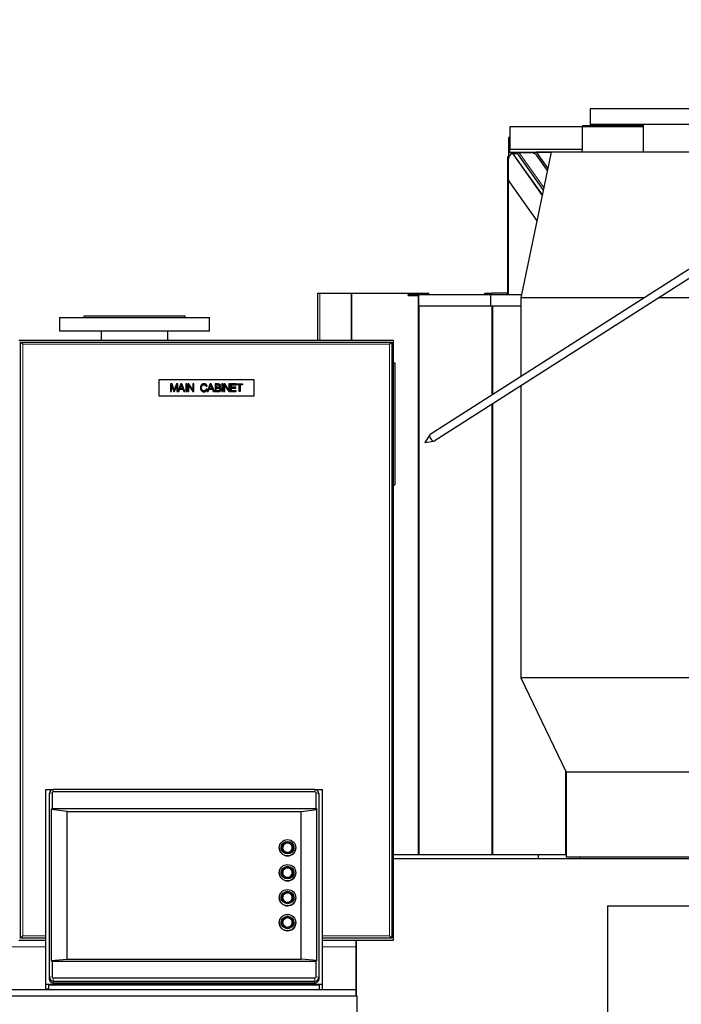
# Model space of a CAD drawing. Header units: inches. Extents: x 0 to 23760, y -13 to 16800.
# Tile 154 of 256: x 6925 to 7808, y 13866 to 15179. Entities that reach past the tile are written whole.
import ezdxf

# ---------------------------------------------------------------- set-up
doc = ezdxf.new("R2010")
doc.units = ezdxf.units.IN
doc.layers.add('1', color=7, linetype='Continuous', true_color=0xffffff)
doc.layers.add('254', color=7, linetype='Continuous', true_color=0xffffff)

msp = doc.modelspace()

# ---------------------------------------------------------------- linework, layer by layer
at = {"layer": '1', "color": 2, "linetype": 'Continuous', "lineweight": 25}
for p, q in [((7686.407, 15060.341), (7686.407, 15039.56)), ((8153.148, 15060.341), (7686.407, 15060.341)), ((7579.011, 15036.332), (7579.011, 15006.102)), ((7675.511, 15036.332), (7579.011, 15036.332)), ((7756.757, 15036.332), (7675.511, 15036.332)), ((7675.511, 15036.332), (7675.511, 15006.102)), ((7676.011, 15036.332), (7676.011, 15037.832)), ((7756.771, 15037.832), (7676.011, 15037.832)), ((8120.619, 15039.56), (7686.407, 15039.56)), ((7756.758, 15039.56), (7756.758, 15002.56)), ((7579.011, 15022.332), (7577.511, 15022.332)), ((7577.511, 15022.332), (7577.511, 15001.877)), ((7576.011, 14996.832), (7577.077, 14996.832)), ((7576.011, 14996.832), (7576.011, 14815.332)), ((7578.062, 14996.832), (7577.077, 14996.832)), ((7577.511, 15001.877), (7577.511, 14996.832)), ((7583.487, 15001.877), (7577.511, 15001.877)), ((7579.011, 15002.332), (7579.011, 15006.102)), ((7675.511, 15006.102), (7579.011, 15006.102)), ((7634.248, 15002.332), (7579.011, 15002.332)), ((7583.915, 15002.332), (7582.528, 15000.86)), ((7582.967, 15000.244), (7584.782, 15001.28)), ((7589.205, 15000.473), (7583.448, 15000.473)), ((7622.432, 14945.727), (7583.448, 15000.473)), ((7584.944, 15001.278), (7584.194, 15002.332)), ((7589.038, 15001.28), (7584.782, 15001.28)), ((7585.805, 15001.278), (7585.054, 15002.332)), ((7611.511, 15001.877), (7585.378, 15001.877)), ((7589.038, 15001.28), (7589.532, 15000.586)), ((7589.205, 15000.473), (7623.737, 14951.979)), ((7607.248, 15001.844), (7591.656, 15001.844)), ((7634.296, 15002.56), (7593.721, 14808.204)), ((7611.511, 15002.332), (7611.511, 15001.877)), ((7611.511, 15001.877), (7611.511, 15000.923)), ((7634.296, 15002.56), (7614.582, 15002.56)), ((7614.742, 15002.331), (7629.766, 14980.86)), ((7629.209, 14978.187), (7615.134, 14997.953)), ((7961.138, 15002.56), (7634.296, 15002.56)), ((7675.511, 15002.56), (7675.511, 15006.102)), ((7576.684, 14991.28), (7576.684, 14969.063)), ((7578.693, 14962.502), (7615.224, 14911.2)), ((7323.014, 14814.332), (7325.514, 14814.332)), ((7323.014, 14751.826), (7323.014, 14814.332)), ((7325.514, 14814.332), (7367.605, 14814.332)), ((7367.605, 14814.332), (7368.178, 14814.332)), ((7368.178, 14814.332), (7457.161, 14814.332)), ((7443.511, 14812.832), (7553.65, 14812.832)), ((7443.511, 14811.332), (7443.511, 14812.832)), ((7457.161, 14814.332), (7470.851, 14814.332)), ((7457.161, 14812.832), (7457.161, 14814.332)), ((7470.851, 14812.832), (7470.851, 14814.332)), ((7545.511, 14814.332), (7555.511, 14814.332)), ((7545.511, 14812.832), (7545.511, 14814.332)), ((7553.65, 14812.832), (7594.688, 14812.832)), ((7553.65, 14797.832), (7553.65, 14812.832)), ((7575.011, 14814.332), (7555.511, 14814.332)), ((7576.011, 14815.332), (7576.011, 14812.832)), ((7443.511, 14811.332), (7457.354, 14811.332)), ((7457.161, 14065.332), (7457.161, 14811.332)), ((7457.354, 14811.332), (7457.354, 14797.832)), ((7593.721, 14808.204), (7593.721, 14703.191)), ((7758.199, 14808.204), (7593.721, 14808.204)), ((7920.563, 14808.204), (7776.783, 14808.204)), ((7457.354, 14797.832), (7553.65, 14797.832)), ((7458.022, 14065.332), (7458.022, 14797.822)), ((7553.65, 14797.832), (7593.722, 14797.832)), ((7555.49, 14678.789), (7555.49, 14797.822)), ((6978.514, 14781.94), (6978.514, 14763.94)), ((6978.514, 14781.94), (7178.514, 14781.94)), ((7011.014, 14783.94), (7011.014, 14781.94)), ((7146.014, 14783.94), (7011.014, 14783.94)), ((7146.014, 14781.94), (7146.014, 14783.94)), ((7178.514, 14763.94), (7178.514, 14781.94)), ((7178.514, 14763.94), (6978.514, 14763.94)), ((7034.064, 14763.94), (7034.064, 14751.832)), ((7122.964, 14751.832), (7122.964, 14763.94)), ((6924.014, 14751.832), (7424.014, 14751.832)), ((6926.514, 14749.332), (7421.514, 14749.332)), ((6929.514, 14746.332), (6926.514, 14749.332)), ((6926.514, 13954.332), (6926.514, 14749.332)), ((7418.514, 14746.332), (7421.514, 14749.332)), ((7421.514, 14749.332), (7421.514, 13954.332)), ((7424.014, 13951.832), (7424.014, 14751.832)), ((7424.014, 14721.801), (7425.514, 14721.801)), ((7425.514, 14721.801), (7425.514, 14558.801)), ((7111.514, 14699.332), (7237.514, 14699.332)), ((7111.514, 14677.332), (7111.514, 14699.332)), ((7237.514, 14699.332), (7237.514, 14677.332)), ((7126.514, 14693.418), (7126.514, 14683.247)), ((7128.539, 14693.418), (7126.514, 14693.418)), ((7126.514, 14683.247), (7127.811, 14683.247)), ((7127.811, 14691.905), (7130.752, 14683.247)), ((7127.811, 14683.247), (7127.811, 14691.905)), ((7130.947, 14686.216), (7128.539, 14693.418)), ((7130.752, 14683.247), (7131.966, 14683.247)), ((7131.966, 14683.247), (7134.922, 14691.76)), ((7134.408, 14693.418), (7131.973, 14686.341)), ((7136.219, 14693.418), (7134.408, 14693.418)), ((7134.922, 14691.76), (7134.922, 14683.247)), ((7134.922, 14683.247), (7137.628, 14683.247)), ((7140.104, 14693.418), (7136.219, 14683.301)), ((7136.219, 14683.301), (7136.219, 14693.418)), ((7137.628, 14683.247), (7138.744, 14686.327)), ((7138.744, 14686.327), (7142.997, 14686.327)), ((7139.133, 14687.424), (7140.25, 14690.407)), ((7142.581, 14687.424), (7139.133, 14687.424)), ((7141.554, 14693.418), (7140.104, 14693.418)), ((7141.519, 14690.24), (7142.581, 14687.424)), ((7145.717, 14683.247), (7141.554, 14693.418)), ((7142.997, 14686.327), (7144.183, 14683.247)), ((7144.183, 14683.247), (7145.717, 14683.247)), ((7147.063, 14693.418), (7147.063, 14683.247)), ((7148.409, 14693.418), (7147.063, 14693.418)), ((7147.063, 14683.247), (7148.409, 14683.247)), ((7148.409, 14683.247), (7148.409, 14693.418)), ((7149.491, 14693.418), (7149.491, 14683.247)), ((7150.871, 14693.418), (7149.491, 14693.418)), ((7149.491, 14683.247), (7150.781, 14683.247)), ((7150.781, 14691.239), (7156.123, 14683.247)), ((7150.781, 14683.247), (7150.781, 14691.239)), ((7156.213, 14685.426), (7150.871, 14693.418)), ((7156.123, 14683.247), (7157.504, 14683.247)), ((7157.504, 14693.418), (7156.213, 14693.418)), ((7156.213, 14693.418), (7156.213, 14685.426)), ((7157.504, 14683.247), (7157.504, 14693.418)), ((7173.98, 14690.317), (7175.305, 14690.629)), ((7175.48, 14686.472), (7174.145, 14686.813)), ((7179.364, 14693.418), (7175.458, 14683.247)), ((7175.458, 14683.247), (7176.887, 14683.247)), ((7176.887, 14683.247), (7178.004, 14686.327)), ((7178.004, 14686.327), (7182.257, 14686.327)), ((7178.393, 14687.424), (7179.51, 14690.407)), ((7181.841, 14687.424), (7178.393, 14687.424)), ((7180.814, 14693.418), (7179.364, 14693.418)), ((7180.779, 14690.24), (7181.841, 14687.424)), ((7184.976, 14683.247), (7180.814, 14693.418)), ((7182.257, 14686.327), (7183.443, 14683.247)), ((7183.443, 14683.247), (7184.976, 14683.247)), ((7189.854, 14693.418), (7186.038, 14693.418)), ((7186.038, 14693.418), (7186.038, 14683.247)), ((7186.038, 14683.247), (7189.916, 14683.247)), ((7187.384, 14692.217), (7189.416, 14692.217)), ((7187.384, 14689.144), (7187.384, 14692.217)), ((7189.583, 14689.144), (7187.384, 14689.144)), ((7187.384, 14687.944), (7189.736, 14687.944)), ((7187.384, 14684.447), (7187.384, 14687.944)), ((7189.916, 14684.447), (7187.384, 14684.447)), ((7195.043, 14693.418), (7195.043, 14683.247)), ((7196.389, 14693.418), (7195.043, 14693.418)), ((7195.043, 14683.247), (7196.389, 14683.247)), ((7196.389, 14683.247), (7196.389, 14693.418)), ((7197.471, 14693.418), (7197.471, 14683.247)), ((7198.852, 14693.418), (7197.471, 14693.418)), ((7197.471, 14683.247), (7198.761, 14683.247)), ((7198.761, 14691.239), (7204.103, 14683.247)), ((7198.761, 14683.247), (7198.761, 14691.239)), ((7204.194, 14685.426), (7198.852, 14693.418)), ((7204.103, 14683.247), (7205.484, 14683.247)), ((7204.194, 14693.418), (7204.194, 14685.426)), ((7205.484, 14693.418), (7204.194, 14693.418)), ((7205.484, 14683.247), (7205.484, 14693.418)), ((7206.608, 14693.425), (7206.608, 14683.254)), ((7213.962, 14693.425), (7206.608, 14693.425)), ((7206.608, 14683.254), (7214.197, 14683.254)), ((7207.954, 14692.231), (7213.962, 14692.231)), ((7207.954, 14689.102), (7207.954, 14692.231)), ((7213.58, 14689.102), (7207.954, 14689.102)), ((7207.954, 14687.909), (7213.58, 14687.909)), ((7207.954, 14684.447), (7207.954, 14687.909)), ((7214.197, 14684.447), (7207.954, 14684.447)), ((7213.58, 14687.909), (7213.58, 14689.102)), ((7213.962, 14692.231), (7213.962, 14693.425)), ((7214.197, 14683.254), (7214.197, 14684.447)), ((7214.53, 14692.217), (7214.53, 14693.418)), ((7214.53, 14693.418), (7222.592, 14693.418)), ((7217.881, 14692.217), (7214.53, 14692.217)), ((7217.881, 14683.247), (7217.881, 14692.217)), ((7219.227, 14683.247), (7217.881, 14683.247)), ((7219.227, 14692.217), (7219.227, 14683.247)), ((7222.592, 14692.217), (7219.227, 14692.217)), ((7222.592, 14693.418), (7222.592, 14692.217)), ((7593.721, 14691.327), (7593.721, 14301.658)), ((7237.514, 14677.332), (7111.514, 14677.332)), ((7555.49, 14065.332), (7555.49, 14666.923)), ((7424.014, 14558.801), (7425.514, 14558.801)), ((7593.721, 14301.658), (7654.409, 14175.565)), ((7920.563, 14301.658), (7593.721, 14301.658)), ((7653.789, 14065.332), (7653.789, 14176.861)), ((7654.409, 14175.565), (7654.409, 14062.341)), ((7981.25, 14175.565), (7654.409, 14175.565)), ((6960.014, 13892.468), (6960.014, 14152.457)), ((6960.014, 14152.457), (6969.636, 14152.457)), ((6964.472, 14145.384), (6964.472, 13900.167)), ((6964.982, 14148.417), (6964.581, 14146.465)), ((6964.88, 13902.199), (6964.88, 14147.416)), ((6968.502, 14148.023), (6968.502, 14127.416)), ((7319.014, 14152.471), (6970.014, 14152.471)), ((7319.014, 14149.511), (6970.014, 14149.511)), ((7319.391, 14152.457), (7329.014, 14152.457)), ((7320.525, 14127.416), (7320.525, 14148.023)), ((7324.446, 14146.465), (7324.045, 14148.417)), ((7324.147, 14147.416), (7324.147, 13902.199)), ((7324.555, 13900.167), (7324.555, 14145.384)), ((7329.014, 13892.468), (7329.014, 14152.457)), ((6967.232, 14125.764), (6968.502, 14127.416)), ((6967.232, 14125.764), (6967.232, 13924.64)), ((6988.514, 14123.374), (6967.232, 14125.764)), ((6968.502, 14127.416), (7320.525, 14127.416)), ((6988.514, 14123.374), (7300.514, 14123.374)), ((6988.514, 13926.413), (6988.514, 14123.374)), ((7300.514, 14123.374), (7321.795, 14125.764)), ((7300.514, 13926.413), (7300.514, 14123.374)), ((7320.525, 14127.416), (7321.795, 14125.764)), ((7321.795, 13924.64), (7321.795, 14125.764)), ((7271.514, 14074.873), (7271.514, 14074.821)), ((7275.914, 14075.038), (7275.914, 14074.821)), ((7289.114, 14074.821), (7289.114, 14075.038)), ((7293.514, 14074.821), (7293.514, 14074.873)), ((7457.161, 14065.332), (7424.012, 14065.332)), ((7458.022, 14065.332), (7457.161, 14065.332)), ((7555.064, 14065.332), (7458.022, 14065.332)), ((7555.49, 14065.332), (7555.064, 14065.332)), ((7556.556, 14065.332), (7555.49, 14065.332)), ((7653.789, 14065.332), (7556.556, 14065.332)), ((7616.93, 14065.332), (7616.93, 14060.341)), ((7654.409, 14065.332), (7653.789, 14065.332)), ((7424.018, 14060.341), (8046.335, 14060.341)), ((7981.25, 14062.341), (7654.409, 14062.341)), ((7672.427, 14062.341), (7672.427, 14060.341)), ((7271.514, 14041.597), (7271.514, 14041.545)), ((7275.914, 14041.762), (7275.914, 14041.545)), ((7289.114, 14041.545), (7289.114, 14041.762)), ((7293.514, 14041.545), (7293.514, 14041.597)), ((7271.514, 14008.321), (7271.514, 14008.269)), ((7275.914, 14008.486), (7275.914, 14008.269)), ((7289.114, 14008.269), (7289.114, 14008.486)), ((7293.514, 14008.269), (7293.514, 14008.321)), ((7709.182, 13997.341), (8046.335, 13997.341)), ((7709.182, 13997.341), (7709.182, 13846.341)), ((7271.514, 13975.044), (7271.514, 13974.992)), ((7275.914, 13975.209), (7275.914, 13974.992)), ((7289.114, 13974.992), (7289.114, 13975.209)), ((7293.514, 13974.992), (7293.514, 13975.044)), ((6924.014, 13951.832), (6960.021, 13951.832)), ((6926.514, 13954.332), (6929.514, 13957.332)), ((6960.019, 13954.332), (6926.514, 13954.332)), ((7421.514, 13954.332), (7329.01, 13954.332)), ((7329.014, 13951.832), (7424.014, 13951.832)), ((7374.014, 13942.627), (7374.014, 13951.832)), ((7374.514, 13877.542), (7374.514, 13951.833)), ((7421.514, 13954.332), (7418.514, 13957.332)), ((7374.014, 13885.358), (7374.014, 13942.627)), ((6967.232, 13924.64), (6988.514, 13926.413)), ((6967.232, 13924.64), (6968.502, 13923.413)), ((6968.502, 13923.413), (7320.525, 13923.413)), ((6968.502, 13923.413), (6968.502, 13902.806)), ((6988.514, 13926.413), (7300.514, 13926.413)), ((7321.795, 13924.64), (7300.514, 13926.413)), ((7320.525, 13923.413), (7321.795, 13924.64)), ((7320.525, 13902.806), (7320.525, 13923.413)), ((6970.014, 13901.318), (7319.014, 13901.318)), ((6970.014, 13897.143), (7319.014, 13897.143)), ((6970.014, 13894.709), (7319.014, 13894.709)), ((7374.014, 13885.357), (6866.514, 13885.357)), ((6960.014, 13886.738), (6960.014, 13892.468)), ((7329.014, 13892.468), (6960.014, 13892.468)), ((6960.014, 13886.738), (6960.014, 13886.51)), ((6960.014, 13886.51), (6964.014, 13886.51)), ((6964.014, 13886.738), (6964.014, 13891.773)), ((7325.014, 13891.773), (6964.014, 13891.773)), ((6964.014, 13886.51), (6964.014, 13886.738)), ((7325.014, 13885.522), (7325.014, 13891.773)), ((7329.014, 13885.522), (7325.014, 13885.522)), ((7329.014, 13885.522), (7329.014, 13892.468)), ((7374.014, 13877.542), (7374.014, 13885.357)), ((6866.514, 13877.542), (7375.514, 13877.542)), ((7375.514, 13814.211), (7375.514, 13877.542))]:
    msp.add_line(p, q, dxfattribs=at)
at = {"layer": '1', "color": 110, "linetype": 'Continuous', "lineweight": 13}
for p, q in [((7577.077, 14996.832), (7577.077, 14994.339)), ((7582.967, 15000.244), (7622.286, 14945.027)), ((7624.515, 14955.699), (7591.656, 15001.844)), ((7577.077, 14966), (7577.077, 14812.832)), ((7325.514, 14751.826), (7325.514, 14814.332)), ((7367.605, 14751.826), (7367.605, 14814.332)), ((7368.178, 14751.826), (7368.178, 14814.332)), ((7555.511, 14812.832), (7555.511, 14814.332)), ((7555.064, 14678.509), (7555.064, 14797.822)), ((7556.556, 14679.465), (7556.556, 14797.822)), ((7418.514, 14746.332), (6929.514, 14746.332)), ((6929.514, 14746.332), (6929.514, 13957.332)), ((7418.514, 13957.332), (7418.514, 14746.332)), ((7555.064, 14065.332), (7555.064, 14666.654)), ((7556.556, 14065.332), (7556.556, 14667.599)), ((6964.88, 14147.416), (6964.472, 14145.384)), ((6968.502, 14148.023), (6964.88, 14147.416)), ((6970.014, 14149.511), (6970.014, 14152.471)), ((7319.014, 14149.511), (7319.014, 14152.471)), ((7320.525, 14148.023), (7324.147, 14147.416)), ((7324.147, 14147.416), (7324.555, 14145.384)), ((6929.514, 13957.332), (6960.015, 13957.332)), ((7329.011, 13957.332), (7418.514, 13957.332)), ((6960.02, 13942.627), (6898.518, 13942.627)), ((7374.014, 13942.627), (7329.013, 13942.627)), ((6964.88, 13902.199), (6964.472, 13900.167)), ((6968.502, 13902.806), (6964.88, 13902.199)), ((6970.014, 13901.318), (6970.014, 13897.143)), ((6970.014, 13897.143), (6970.014, 13894.709)), ((7319.014, 13901.318), (7319.014, 13897.143)), ((7319.014, 13897.143), (7319.014, 13894.709)), ((7320.525, 13902.806), (7324.147, 13902.199)), ((7324.147, 13902.199), (7324.555, 13900.167)), ((6960.014, 13886.738), (6964.014, 13886.738))]:
    msp.add_line(p, q, dxfattribs=at)
at = {"layer": '1', "color": 2, "linetype": 'Continuous', "lineweight": 25}
msp.add_arc((7575.011, 14815.332), 1, 270, 0, dxfattribs=at)
for centre, major_axis, ratio, start_param, end_param in [((7584.875, 14991.28), (0, -10), 0.81915204, 3.43219669, 4.71238898), ((7582.613, 14999.936), (0.848, 0.533), 0.08179422, 0.12944681, 1.0893779), ((7591.944, 15000.903), (-3.059, 0.098), 0.30590282, 4.81650015, 5.97577963), ((7591.293, 15001.817), (2.12, 1.332), 0.08179422, 3.27103946, 3.68255631), ((7606.78, 14992.579), (-9.562, -2.928), 0.91930192, 3.43879031, 4.39080053), ((7584.875, 14969.063), (0, -10), 0.81915204, 4.71238898, 5.42797397), ((6970.014, 14145.384), (5.542, 0), 0.98480775, 2.94222424, 3.14159265), ((6970.014, 14147.416), (-5.133, 0), 0.98480775, 4.71238901, 6.2831853), ((6970.014, 14148.023), (-1.511, 0), 0.98480775, 4.71238901, 6.28318529), ((7319.014, 14147.416), (-5.133, 0), 0.98480775, 3.1415927, 4.71238897), ((7319.014, 14148.023), (-1.511, 0), 0.98480775, 3.14159269, 4.71238897), ((7319.014, 14145.384), (5.542, 0), 0.98480775, 0, 0.19936842), ((7282.514, 14074.821), (-7.85, 0), 0.98480775, 3.14159265, 6.28318531), ((7282.514, 14075.09), (-6.3, 0), 0.98480775, 1.55155407, 6.28318531), ((7282.514, 14074.821), (-11, 0), 0.98480775, 0, 1.57079633), ((7282.514, 14074.821), (-6.6, 0), 0.98480775, 0, 1.57079633), ((7282.514, 14074.821), (-11, 0), 0.98480775, 1.57079633, 3.14159265), ((7282.514, 14074.821), (-6.6, 0), 0.98480775, 1.57079633, 3.14159265), ((7282.514, 14041.545), (-11, 0), 0.98480775, 0, 1.57079633), ((7282.514, 14041.545), (-7.85, 0), 0.98480775, 3.14159265, 6.28318531), ((7282.514, 14041.545), (-6.6, 0), 0.98480775, 0, 1.57079633), ((7282.514, 14041.815), (-6.3, 0), 0.98480775, 1.55155407, 6.28318531), ((7282.514, 14041.545), (-6.6, 0), 0.98480775, 1.57079633, 3.14159265), ((7282.514, 14041.545), (-11, 0), 0.98480775, 1.57079633, 3.14159265), ((7282.514, 14008.269), (-7.85, 0), 0.98480775, 3.14159265, 6.28318531), ((7282.514, 14008.538), (-6.3, 0), 0.98480775, 1.55155407, 6.28318531), ((7282.514, 14008.269), (-11, 0), 0.98480775, 0, 1.57079633), ((7282.514, 14008.269), (-6.6, 0), 0.98480775, 0, 1.57079633), ((7282.514, 14008.269), (-6.6, 0), 0.98480775, 1.57079633, 3.14159265), ((7282.514, 14008.269), (-11, 0), 0.98480775, 1.57079633, 3.14159265), ((7282.514, 13974.992), (-11, 0), 0.98480775, 0, 1.57079633), ((7282.514, 13974.992), (-7.85, 0), 0.98480775, 3.14159265, 6.28318531), ((7282.514, 13974.992), (-6.6, 0), 0.98480775, 0, 1.57079633), ((7282.514, 13975.261), (-6.3, 0), 0.98480775, 1.55155407, 6.28318531), ((7282.514, 13974.992), (-6.6, 0), 0.98480775, 1.57079633, 3.14159265), ((7282.514, 13974.992), (-11, 0), 0.98480775, 1.57079633, 3.14159265), ((6970.014, 13900.167), (5.542, 0), 0.98480775, 3.14159265, 4.71238898), ((6970.014, 13902.199), (-5.133, 0), 0.98480775, 0, 1.57079632), ((6970.014, 13902.806), (-1.511, 0), 0.98480775, 0, 1.57079631), ((7319.014, 13902.806), (-1.511, 0), 0.98480775, 1.57079636, 3.14159264), ((7319.014, 13902.199), (-5.133, 0), 0.98480775, 1.57079635, 3.14159264), ((7319.014, 13900.167), (5.542, 0), 0.98480775, 4.71238898, 6.28318531)]:
    msp.add_ellipse(centre, major_axis=major_axis, ratio=ratio, start_param=start_param, end_param=end_param, dxfattribs=at)
for centre, major_axis in [((7282.514, 14074.873), (11, 0)), ((7282.514, 14075.082), (8.5, 0)), ((7282.514, 14075.082), (-7.85, 0)), ((7282.514, 14075.038), (-6.6, 0)), ((7282.514, 14041.597), (11, 0)), ((7282.514, 14041.806), (8.5, 0)), ((7282.514, 14041.806), (-7.85, 0)), ((7282.514, 14041.762), (-6.6, 0)), ((7282.514, 14008.321), (11, 0)), ((7282.514, 14008.529), (8.5, 0)), ((7282.514, 14008.529), (-7.85, 0)), ((7282.514, 14008.486), (-6.6, 0)), ((7282.514, 13975.044), (11, 0)), ((7282.514, 13975.253), (8.5, 0)), ((7282.514, 13975.253), (-7.85, 0)), ((7282.514, 13975.209), (-6.6, 0))]:
    msp.add_ellipse(centre, major_axis=major_axis, ratio=0.98480775, dxfattribs=at)
at = {"layer": '1', "color": 110, "linetype": 'Continuous', "lineweight": 13}
for centre in [(7282.514, 14075.09), (7282.514, 14041.815), (7282.514, 14008.538), (7282.514, 13975.261)]:
    msp.add_ellipse(centre, major_axis=(-6.3, 0), ratio=0.98480775, start_param=0, end_param=1.55155407, dxfattribs=at)
at = {"layer": '1', "color": 2, "linetype": 'Continuous', "lineweight": 25}
for points in [[(7131.432, 14684.711), (7131.28, 14685.21), (7130.947, 14686.216)], [(7131.973, 14686.341), (7131.606, 14685.266), (7131.432, 14684.711)], [(7140.25, 14690.407), (7140.604, 14691.371), (7140.798, 14692.349)], [(7140.798, 14692.349), (7141.034, 14691.524), (7141.519, 14690.24)], [(7171.289, 14693.591), (7166.488, 14693.591), (7166.488, 14688.409)], [(7166.488, 14688.409), (7166.488, 14683.074), (7171.268, 14683.074)], [(7167.887, 14688.416), (7167.887, 14692.439), (7171.273, 14692.439)], [(7171.169, 14684.225), (7167.887, 14684.225), (7167.887, 14688.416)], [(7174.145, 14686.813), (7173.586, 14684.225), (7171.169, 14684.225)], [(7171.268, 14683.074), (7174.611, 14683.073), (7175.48, 14686.472)], [(7171.273, 14692.439), (7173.312, 14692.438), (7173.98, 14690.317)], [(7175.305, 14690.629), (7174.445, 14693.591), (7171.289, 14693.591)], [(7179.51, 14690.407), (7179.863, 14691.371), (7180.058, 14692.349)], [(7180.058, 14692.349), (7180.294, 14691.524), (7180.779, 14690.24)], [(7189.416, 14692.217), (7191.9, 14692.217), (7191.9, 14690.656)], [(7190.866, 14689.262), (7190.478, 14689.144), (7189.583, 14689.144)], [(7189.736, 14687.944), (7192.323, 14687.944), (7192.323, 14686.196)], [(7193.225, 14690.816), (7193.225, 14693.418), (7189.854, 14693.418)], [(7189.916, 14683.247), (7193.718, 14683.247), (7193.718, 14686.196)], [(7190.832, 14684.496), (7190.568, 14684.447), (7189.916, 14684.447)], [(7192.323, 14686.196), (7192.323, 14684.763), (7190.832, 14684.496)], [(7191.9, 14690.656), (7191.9, 14689.569), (7190.866, 14689.262)], [(7191.803, 14688.658), (7193.225, 14689.363), (7193.225, 14690.816)], [(7193.718, 14686.196), (7193.718, 14688.097), (7191.803, 14688.658)]]:
    msp.add_open_spline(points, degree=2, dxfattribs=at)
at = {"layer": '254', "color": 2, "linetype": 'Continuous', "lineweight": 25}
for p, q in [((8339.463, 15179.287), (7472.823, 14626.015)), ((7478.204, 14617.586), (8344.844, 15170.859)), ((7472.412, 14625.609), (7465.592, 14615.467)), ((7465.592, 14615.467), (7477.663, 14617.385)), ((7472.823, 14626.015), (7472.557, 14625.793)), ((7472.823, 14626.015), (7472.823, 14626.015))]:
    msp.add_line(p, q, dxfattribs=at)
msp.add_ellipse((7475.514, 14621.801), major_axis=(-2.691, 4.214), ratio=0.51560685, start_param=0.13372736, end_param=3.14160596, dxfattribs=at)

doc.saveas('drawing.dxf')
